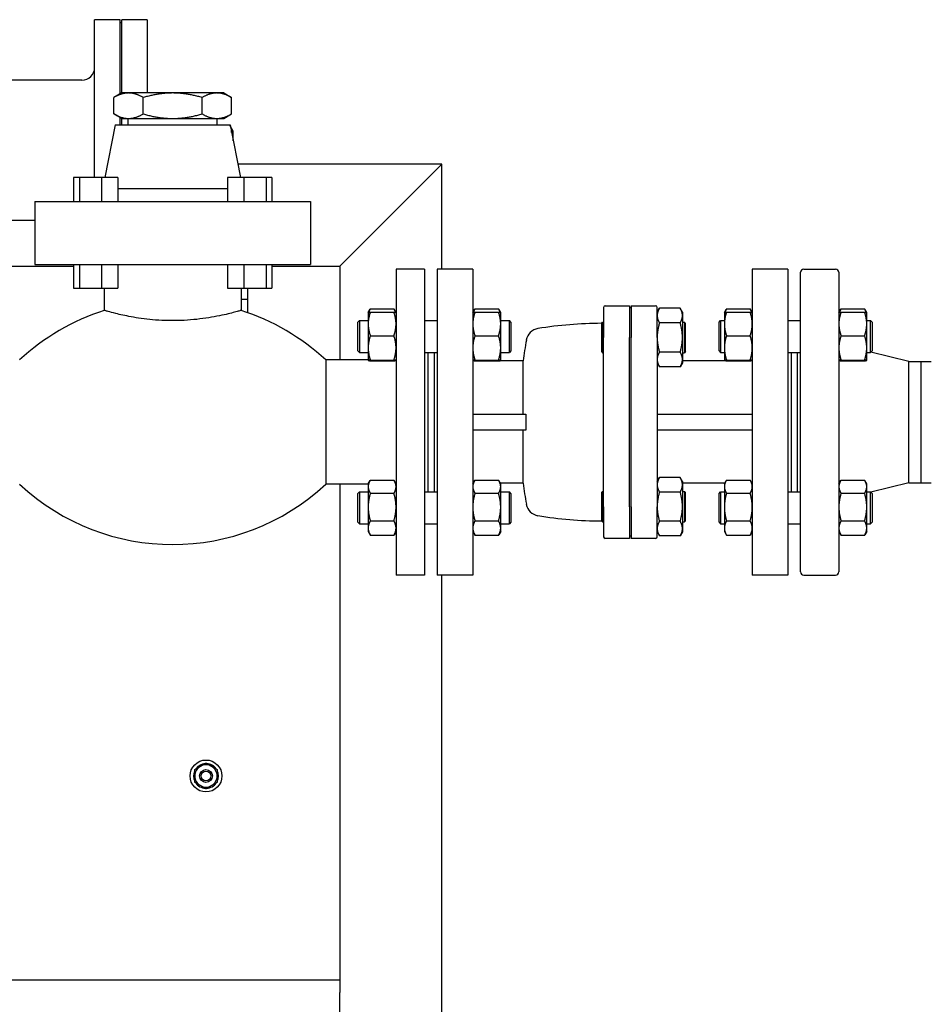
# Model space of a CAD drawing. Header units: inches. Extents: x 4 to 540, y 12 to 340.
# Tile 56 of 122: x 234 to 252, y 140 to 160. Entities that reach past the tile are written whole.
import ezdxf

# ---------------------------------------------------------------- set-up
doc = ezdxf.new("R2010")
doc.units = ezdxf.units.IN
doc.header["$LTSCALE"] = 16
doc.header["$MEASUREMENT"] = 0
doc.layers.get('0').update_dxf_attribs({"lineweight": 25})

msp = doc.modelspace()

# ---------------------------------------------------------------- linework, layer by layer
for p, q in [((235.703, 156.436), (235.703, 159.534)), ((236.203, 159.534), (235.703, 159.534)), ((236.203, 158.078), (236.203, 159.534)), ((236.234, 158.096), (236.234, 159.534)), ((236.734, 159.534), (236.234, 159.534)), ((236.734, 159.534), (236.734, 158.096)), ((236.234, 159.471), (236.203, 159.471)), ((235.453, 158.346), (231.828, 158.346)), ((236.234, 158.096), (236.08, 158.007)), ((236.08, 157.685), (236.08, 158.007)), ((236.368, 158.096), (236.234, 158.096)), ((237.234, 158.096), (236.368, 158.096)), ((236.657, 157.685), (236.657, 158.007)), ((238.1, 158.096), (237.234, 158.096)), ((237.812, 157.685), (237.812, 158.007)), ((238.234, 158.096), (238.1, 158.096)), ((238.234, 158.096), (238.389, 158.007)), ((238.389, 157.685), (238.389, 158.007)), ((236.234, 157.596), (236.08, 157.685)), ((236.203, 157.471), (236.203, 157.614)), ((236.234, 157.596), (236.368, 157.596)), ((236.234, 157.471), (236.234, 157.596)), ((236.359, 157.471), (236.359, 157.596)), ((236.368, 157.596), (237.234, 157.596)), ((237.234, 157.596), (238.1, 157.596)), ((238.1, 157.596), (238.234, 157.596)), ((238.109, 157.471), (238.109, 157.596)), ((238.234, 157.596), (238.389, 157.685)), ((236.109, 157.471), (235.902, 156.436)), ((236.109, 157.471), (238.359, 157.471)), ((238.359, 157.471), (238.566, 156.436)), ((238.422, 157.35), (238.363, 157.452)), ((238.422, 157.159), (238.422, 157.35)), ((242.512, 156.701), (238.513, 156.701)), ((242.262, 156.451), (242.512, 156.701)), ((242.512, 156.701), (242.262, 156.451)), ((242.512, 154.641), (242.512, 156.701)), ((235.288, 156.436), (235.288, 155.971)), ((235.405, 156.436), (235.288, 156.436)), ((235.405, 156.436), (235.405, 155.971)), ((235.839, 156.436), (235.405, 156.436)), ((235.839, 156.436), (235.839, 155.971)), ((236.158, 156.436), (235.839, 156.436)), ((236.158, 156.436), (236.158, 155.971)), ((238.311, 156.436), (238.311, 155.971)), ((238.629, 156.436), (238.311, 156.436)), ((238.629, 156.436), (238.629, 155.971)), ((239.064, 156.436), (238.629, 156.436)), ((239.064, 156.436), (239.064, 155.971)), ((239.18, 156.436), (239.064, 156.436)), ((239.18, 156.436), (239.18, 155.971)), ((242.262, 156.451), (240.762, 154.951)), ((240.762, 154.951), (242.262, 156.451)), ((236.158, 156.221), (238.311, 156.221)), ((234.534, 155.971), (239.934, 155.971)), ((234.534, 155.971), (234.534, 154.731)), ((239.934, 155.971), (239.934, 154.731)), ((234.534, 155.596), (231.828, 155.596)), ((240.512, 154.701), (240.762, 154.951)), ((240.762, 154.951), (240.512, 154.701)), ((227.359, 154.701), (235.288, 154.701)), ((234.534, 154.731), (239.934, 154.731)), ((235.288, 154.731), (235.288, 154.266)), ((235.405, 154.731), (235.405, 154.266)), ((235.839, 154.731), (235.839, 154.266)), ((236.158, 154.731), (236.158, 154.266)), ((238.311, 154.731), (238.311, 154.266)), ((238.629, 154.731), (238.629, 154.266)), ((239.064, 154.731), (239.064, 154.266)), ((239.18, 154.731), (239.18, 154.266)), ((239.18, 154.701), (240.512, 154.701)), ((240.512, 154.701), (240.512, 152.861)), ((241.614, 154.641), (241.614, 148.641)), ((242.174, 154.641), (241.614, 154.641)), ((242.174, 154.641), (242.174, 148.641)), ((242.419, 154.641), (242.419, 148.641)), ((243.119, 154.641), (242.419, 154.641)), ((243.119, 154.641), (243.119, 148.641)), ((248.599, 154.641), (248.599, 148.641)), ((249.299, 154.641), (248.599, 154.641)), ((249.299, 154.641), (249.299, 148.641)), ((249.547, 148.704), (249.547, 154.579)), ((249.609, 154.641), (250.234, 154.641)), ((250.297, 154.579), (250.297, 148.704)), ((235.288, 154.266), (235.405, 154.266)), ((235.405, 154.266), (235.839, 154.266)), ((235.839, 154.266), (236.158, 154.266)), ((235.892, 154.266), (235.892, 153.832)), ((238.311, 154.266), (238.629, 154.266)), ((238.576, 154.266), (238.576, 153.832)), ((238.629, 154.266), (239.064, 154.266)), ((238.708, 154.049), (238.708, 154.266)), ((239.064, 154.266), (239.18, 154.266)), ((238.708, 154.049), (238.576, 154.049)), ((238.708, 153.787), (238.708, 154.049)), ((245.716, 153.921), (246.194, 153.921)), ((246.194, 153.921), (246.194, 153.3)), ((246.224, 153.921), (246.703, 153.921)), ((246.224, 153.921), (246.224, 153.3)), ((241.067, 153.789), (241.067, 153.566)), ((241.067, 153.789), (241.068, 153.789)), ((241.068, 153.789), (241.105, 153.853)), ((241.109, 153.861), (241.572, 153.861)), ((241.109, 153.796), (241.572, 153.796)), ((241.614, 153.789), (241.577, 153.853)), ((241.614, 153.789), (241.614, 153.789)), ((243.119, 153.789), (243.156, 153.853)), ((243.119, 153.789), (243.119, 153.789)), ((243.161, 153.861), (243.624, 153.861)), ((243.161, 153.796), (243.624, 153.796)), ((243.666, 153.789), (243.629, 153.853)), ((243.666, 153.566), (243.666, 153.789)), ((243.666, 153.789), (243.666, 153.789)), ((245.684, 153.89), (245.684, 153.3)), ((246.224, 153.881), (246.194, 153.881)), ((246.734, 153.3), (246.734, 153.89)), ((246.734, 153.796), (246.779, 153.873)), ((247.186, 153.873), (246.779, 153.873)), ((247.23, 153.796), (247.186, 153.873)), ((247.23, 153.796), (247.23, 153.73)), ((247.23, 153.73), (247.23, 153.3)), ((248.052, 153.789), (248.052, 153.566)), ((248.052, 153.789), (248.053, 153.789)), ((248.053, 153.789), (248.09, 153.853)), ((248.094, 153.861), (248.557, 153.861)), ((248.094, 153.796), (248.557, 153.796)), ((248.599, 153.789), (248.562, 153.853)), ((248.599, 153.789), (248.599, 153.789)), ((250.297, 153.789), (250.334, 153.853)), ((250.297, 153.789), (250.297, 153.789)), ((250.339, 153.861), (250.802, 153.861)), ((250.339, 153.796), (250.802, 153.796)), ((250.844, 153.789), (250.807, 153.853)), ((250.844, 153.566), (250.844, 153.789)), ((250.844, 153.789), (250.844, 153.789)), ((240.867, 153.602), (240.898, 153.633)), ((240.867, 153.039), (240.867, 153.602)), ((240.898, 153.633), (240.898, 153.008)), ((240.898, 153.633), (241.067, 153.633)), ((241.067, 153.566), (241.067, 153.097)), ((242.174, 153.633), (242.419, 153.633)), ((243.666, 153.633), (243.836, 153.633)), ((243.666, 153.097), (243.666, 153.566)), ((243.836, 153.008), (243.836, 153.633)), ((243.867, 153.602), (243.836, 153.633)), ((243.867, 153.602), (243.867, 153.039)), ((245.644, 153.578), (245.664, 153.598)), ((245.644, 153.578), (245.644, 153.023)), ((245.664, 153.003), (245.664, 153.598)), ((245.664, 153.598), (245.684, 153.598)), ((247.186, 153.587), (246.779, 153.587)), ((247.23, 153.598), (247.27, 153.598)), ((247.27, 153.598), (247.27, 153.003)), ((247.29, 153.578), (247.27, 153.598)), ((247.29, 153.023), (247.29, 153.578)), ((247.948, 153.602), (247.979, 153.633)), ((247.948, 153.039), (247.948, 153.602)), ((247.979, 153.633), (247.979, 153.008)), ((247.979, 153.633), (248.052, 153.633)), ((248.052, 153.566), (248.052, 153.097)), ((249.299, 153.633), (249.547, 153.633)), ((250.844, 153.633), (250.917, 153.633)), ((250.844, 153.097), (250.844, 153.566)), ((250.917, 153.008), (250.917, 153.633)), ((250.948, 153.602), (250.917, 153.633)), ((250.948, 153.602), (250.948, 153.039)), ((241.109, 153.335), (241.572, 153.335)), ((243.161, 153.335), (243.624, 153.335)), ((248.094, 153.335), (248.557, 153.335)), ((250.339, 153.335), (250.802, 153.335)), ((245.684, 149.982), (245.684, 153.3)), ((246.194, 149.982), (246.194, 153.3)), ((246.224, 149.982), (246.224, 153.3)), ((246.734, 153.3), (246.734, 149.982)), ((247.23, 153.3), (247.23, 152.871)), ((240.867, 153.039), (240.898, 153.008)), ((240.898, 153.008), (241.067, 153.008)), ((241.067, 153.097), (241.067, 152.852)), ((242.174, 153.008), (242.419, 153.008)), ((242.234, 153.008), (242.234, 150.274)), ((242.234, 153.008), (242.234, 150.274)), ((242.359, 153.008), (242.359, 150.274)), ((243.666, 152.852), (243.666, 153.097)), ((243.666, 153.008), (243.836, 153.008)), ((243.867, 153.039), (243.836, 153.008)), ((245.644, 153.023), (245.664, 153.003)), ((245.664, 153.003), (245.684, 153.003)), ((247.186, 153.014), (246.779, 153.014)), ((247.23, 153.003), (247.27, 153.003)), ((247.29, 153.023), (247.27, 153.003)), ((247.948, 153.039), (247.979, 153.008)), ((247.979, 153.008), (248.052, 153.008)), ((248.052, 153.097), (248.052, 152.852)), ((249.299, 153.008), (249.547, 153.008)), ((249.359, 153.008), (249.359, 150.274)), ((249.484, 150.274), (249.484, 153.008)), ((250.844, 152.852), (250.844, 153.097)), ((250.844, 153.008), (250.917, 153.008)), ((250.948, 153.039), (250.917, 153.008)), ((251.672, 152.831), (250.925, 153.016)), ((240.234, 152.861), (240.234, 150.421)), ((241.067, 152.861), (240.234, 152.861)), ((241.067, 152.852), (241.067, 152.852)), ((241.067, 152.852), (241.068, 152.851)), ((241.109, 152.859), (241.572, 152.859)), ((241.109, 152.844), (241.572, 152.844)), ((241.614, 152.852), (241.614, 152.851)), ((243.119, 152.852), (243.119, 152.851)), ((243.161, 152.859), (243.624, 152.859)), ((243.161, 152.844), (243.624, 152.844)), ((244.107, 152.841), (243.419, 152.841)), ((243.666, 152.851), (243.66, 152.841)), ((243.666, 152.852), (243.666, 152.852)), ((243.666, 152.852), (243.666, 152.851)), ((244.107, 151.797), (244.107, 152.841)), ((246.734, 152.805), (246.779, 152.728)), ((247.23, 152.805), (247.186, 152.728)), ((247.23, 152.871), (247.23, 152.805)), ((248.299, 152.841), (247.23, 152.841)), ((248.052, 152.852), (248.052, 152.852)), ((248.052, 152.852), (248.053, 152.851)), ((248.053, 152.851), (248.059, 152.841)), ((248.094, 152.859), (248.557, 152.859)), ((248.094, 152.844), (248.557, 152.844)), ((248.599, 152.852), (248.599, 152.851)), ((250.297, 152.852), (250.297, 152.851)), ((250.339, 152.859), (250.802, 152.859)), ((250.339, 152.844), (250.802, 152.844)), ((250.844, 152.852), (250.844, 152.852)), ((250.844, 152.852), (250.844, 152.851)), ((251.672, 150.451), (251.672, 152.831)), ((251.672, 152.831), (251.913, 152.831)), ((251.913, 150.451), (251.913, 152.831)), ((251.913, 150.451), (251.913, 152.831)), ((251.913, 152.831), (252.109, 152.831)), ((247.186, 152.728), (246.779, 152.728)), ((243.119, 151.797), (244.161, 151.797)), ((246.734, 151.797), (248.599, 151.797)), ((244.161, 151.485), (243.119, 151.485)), ((244.107, 150.441), (244.107, 151.485)), ((248.599, 151.485), (246.734, 151.485)), ((241.067, 150.43), (241.105, 150.495)), ((241.109, 150.503), (241.572, 150.503)), ((241.614, 150.43), (241.577, 150.495)), ((243.119, 150.43), (243.156, 150.495)), ((243.161, 150.503), (243.624, 150.503)), ((243.666, 150.43), (243.629, 150.495)), ((244.107, 150.441), (243.66, 150.441)), ((246.734, 150.477), (246.779, 150.554)), ((247.186, 150.554), (246.779, 150.554)), ((247.23, 150.477), (247.186, 150.554)), ((247.23, 150.477), (247.23, 150.411)), ((248.059, 150.441), (247.23, 150.441)), ((248.052, 150.43), (248.09, 150.495)), ((248.094, 150.503), (248.557, 150.503)), ((248.599, 150.43), (248.562, 150.495)), ((250.297, 150.43), (250.334, 150.495)), ((250.339, 150.503), (250.802, 150.503)), ((250.844, 150.43), (250.807, 150.495)), ((251.672, 150.451), (250.925, 150.266)), ((251.672, 150.451), (251.913, 150.451)), ((251.913, 150.451), (252.109, 150.451)), ((241.067, 150.421), (240.234, 150.421)), ((240.512, 150.421), (240.512, 140.701)), ((240.867, 150.243), (240.898, 150.274)), ((240.867, 149.68), (240.867, 150.243)), ((240.898, 150.274), (240.898, 149.649)), ((240.898, 150.274), (241.067, 150.274)), ((241.067, 150.43), (241.067, 150.374)), ((241.067, 150.374), (241.067, 149.974)), ((241.109, 150.245), (241.572, 150.245)), ((242.174, 150.274), (242.419, 150.274)), ((243.161, 150.245), (243.624, 150.245)), ((243.666, 150.374), (243.666, 150.43)), ((243.666, 149.974), (243.666, 150.374)), ((243.666, 150.274), (243.836, 150.274)), ((243.836, 149.649), (243.836, 150.274)), ((243.867, 150.243), (243.836, 150.274)), ((243.867, 150.243), (243.867, 149.68)), ((245.644, 150.259), (245.664, 150.279)), ((245.644, 150.259), (245.644, 149.704)), ((245.664, 149.684), (245.664, 150.279)), ((245.664, 150.279), (245.684, 150.279)), ((247.186, 150.268), (246.779, 150.268)), ((247.23, 150.411), (247.23, 149.982)), ((247.23, 150.279), (247.27, 150.279)), ((247.27, 150.279), (247.27, 149.684)), ((247.29, 150.259), (247.27, 150.279)), ((247.29, 149.704), (247.29, 150.259)), ((247.948, 150.243), (247.979, 150.274)), ((247.948, 149.68), (247.948, 150.243)), ((247.979, 150.274), (247.979, 149.649)), ((247.979, 150.274), (248.052, 150.274)), ((248.052, 150.43), (248.052, 150.374)), ((248.052, 150.374), (248.052, 149.974)), ((248.094, 150.245), (248.557, 150.245)), ((249.299, 150.274), (249.547, 150.274)), ((250.339, 150.245), (250.802, 150.245)), ((250.844, 150.374), (250.844, 150.43)), ((250.844, 149.974), (250.844, 150.374)), ((250.844, 150.274), (250.917, 150.274)), ((250.917, 149.649), (250.917, 150.274)), ((250.948, 150.243), (250.917, 150.274)), ((250.948, 150.243), (250.948, 149.68)), ((241.067, 149.974), (241.067, 149.562)), ((243.666, 149.562), (243.666, 149.974)), ((245.684, 149.982), (245.684, 149.392)), ((246.194, 149.982), (246.194, 149.361)), ((246.224, 149.982), (246.224, 149.361)), ((246.734, 149.392), (246.734, 149.982)), ((247.23, 149.982), (247.23, 149.552)), ((248.052, 149.974), (248.052, 149.562)), ((250.844, 149.562), (250.844, 149.974)), ((240.867, 149.68), (240.898, 149.649)), ((241.109, 149.704), (241.572, 149.704)), ((243.161, 149.704), (243.624, 149.704)), ((243.867, 149.68), (243.836, 149.649)), ((245.644, 149.704), (245.664, 149.684)), ((245.664, 149.684), (245.684, 149.684)), ((247.186, 149.696), (246.779, 149.696)), ((247.23, 149.684), (247.27, 149.684)), ((247.29, 149.704), (247.27, 149.684)), ((247.948, 149.68), (247.979, 149.649)), ((248.094, 149.704), (248.557, 149.704)), ((250.339, 149.704), (250.802, 149.704)), ((250.948, 149.68), (250.917, 149.649)), ((240.898, 149.649), (241.067, 149.649)), ((241.067, 149.562), (241.067, 149.493)), ((241.067, 149.493), (241.105, 149.429)), ((241.614, 149.493), (241.577, 149.429)), ((242.174, 149.649), (242.419, 149.649)), ((243.119, 149.493), (243.156, 149.429)), ((243.666, 149.493), (243.629, 149.429)), ((243.666, 149.649), (243.836, 149.649)), ((243.666, 149.493), (243.666, 149.562)), ((246.734, 149.486), (246.779, 149.409)), ((247.23, 149.486), (247.186, 149.409)), ((247.23, 149.552), (247.23, 149.486)), ((247.979, 149.649), (248.052, 149.649)), ((248.052, 149.562), (248.052, 149.493)), ((248.052, 149.493), (248.09, 149.429)), ((248.599, 149.493), (248.562, 149.429)), ((249.299, 149.649), (249.547, 149.649)), ((250.297, 149.493), (250.334, 149.429)), ((250.844, 149.493), (250.807, 149.429)), ((250.844, 149.649), (250.917, 149.649)), ((250.844, 149.493), (250.844, 149.562)), ((241.109, 149.421), (241.572, 149.421)), ((243.161, 149.421), (243.624, 149.421)), ((246.194, 149.361), (245.716, 149.361)), ((246.224, 149.401), (246.194, 149.401)), ((246.703, 149.361), (246.224, 149.361)), ((247.186, 149.409), (246.779, 149.409)), ((248.094, 149.421), (248.557, 149.421)), ((250.339, 149.421), (250.802, 149.421)), ((242.174, 148.641), (241.614, 148.641)), ((243.119, 148.641), (242.419, 148.641)), ((242.512, 130.951), (242.512, 148.641)), ((249.299, 148.641), (248.599, 148.641)), ((249.609, 148.641), (250.234, 148.641)), ((226.512, 140.701), (240.512, 140.701)), ((240.512, 140.701), (240.512, 140.451)), ((240.512, 138.951), (240.512, 140.451))]:
    msp.add_line(p, q)
for radius in [0.313, 0.125, 0.0938]:
    msp.add_circle((237.887, 144.701), radius)
for centre, radius, start, end in [((235.453, 158.596), 0.25, 270, 0), ((249.609, 154.579), 0.0625, 90, 180), ((250.234, 154.579), 0.0625, 0, 90), ((245.716, 153.89), 0.0313, 90, 180), ((246.703, 153.89), 0.0312, 0, 90), ((237.234, 149.637), 4.404, 107.7433, 132.9427), ((237.234, 149.637), 4.404, 47.0573, 72.2567), ((245.684, 145.499), 8.08, 90.2754, 99.1742), ((244.44, 153.204), 0.276, 99.1742, 170.2114), ((253.497, 151.641), 9.466, 170.2114, 172.7173), ((243.419, 153.141), 0.3, 261.3719, 270), ((248.299, 153.141), 0.3, 270, 278.6281), ((253.497, 151.641), 9.337, 179.0411, 180.9589), ((253.497, 151.641), 9.466, 187.2827, 189.7886), ((237.234, 153.645), 4.404, 227.0573, 312.9427), ((244.44, 150.078), 0.276, 189.7886, 260.8258), ((245.684, 157.783), 8.08, 260.8258, 269.7246), ((245.716, 149.392), 0.0313, 180, 270), ((246.703, 149.392), 0.0312, 270, 0), ((249.609, 148.704), 0.0625, 180, 270), ((250.234, 148.704), 0.0625, 270, 0), ((237.887, 144.701), 0.219, 120, 180), ((237.887, 144.701), 0.243, 93.943, 143.5746), ((237.887, 144.701), 0.219, 60, 120), ((237.887, 144.701), 0.244, 33.943, 86.057), ((237.887, 144.701), 0.219, 0, 60), ((237.887, 144.701), 0.244, 156.4254, 206.057), ((237.887, 144.701), 0.219, 180, 240), ((237.887, 144.701), 0.219, 300, 0), ((237.887, 144.701), 0.244, 333.943, 26.057), ((237.887, 144.701), 0.243, 213.943, 266.057), ((237.887, 144.701), 0.219, 240, 300), ((237.887, 144.701), 0.243, 273.943, 326.057)]:
    msp.add_arc(centre, radius, start, end)
for points, weights in [([(236.368, 158.096), (236.234, 158.096), (236.08, 158.007)], [1, 1.0379548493, 1]), ([(236.657, 158.007), (236.502, 158.096), (236.368, 158.096)], [1, 1.0379548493, 1]), ([(237.234, 158.096), (236.966, 158.096), (236.657, 158.007)], [1, 1.0379548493, 1]), ([(237.812, 158.007), (237.502, 158.096), (237.234, 158.096)], [1, 1.0379548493, 1]), ([(238.1, 158.096), (237.966, 158.096), (237.812, 158.007)], [1, 1.0379548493, 1]), ([(238.389, 158.007), (238.234, 158.096), (238.1, 158.096)], [1, 1.0379548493, 1]), ([(236.08, 157.685), (236.234, 157.596), (236.368, 157.596)], [1, 1.0379548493, 1]), ([(236.368, 157.596), (236.502, 157.596), (236.657, 157.685)], [1, 1.0379548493, 1]), ([(236.657, 157.685), (236.966, 157.596), (237.234, 157.596)], [1, 1.0379548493, 1]), ([(237.234, 157.596), (237.502, 157.596), (237.812, 157.685)], [1, 1.0379548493, 1]), ([(237.812, 157.685), (237.966, 157.596), (238.1, 157.596)], [1, 1.0379548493, 1]), ([(238.1, 157.596), (238.234, 157.596), (238.389, 157.685)], [1, 1.0379548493, 1]), ([(238.389, 157.322), (238.397, 157.383), (238.364, 157.449)], [1.0740737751, 1.09078907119, 1.02222995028]), ([(241.109, 153.796), (241.067, 153.673), (241.067, 153.566)], [1.10906450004, 1.0930923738, 1]), ([(241.068, 153.789), (241.069, 153.793), (241.109, 153.796)], [1.00857114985, 1.09384224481, 1.10906450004]), ([(241.109, 153.861), (241.087, 153.825), (241.077, 153.792)], [1.10906450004, 1.10058521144, 1.07037081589]), ([(241.605, 153.792), (241.595, 153.825), (241.572, 153.861)], [1.07037081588, 1.10058521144, 1.10906450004]), ([(241.572, 153.796), (241.612, 153.793), (241.614, 153.789)], [1.10906450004, 1.09384224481, 1.00857114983]), ([(241.614, 153.566), (241.614, 153.673), (241.572, 153.796)], [1, 1.0930923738, 1.10906450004]), ([(243.161, 153.796), (243.119, 153.673), (243.119, 153.566)], [1.10906450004, 1.0930923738, 1]), ([(243.119, 153.789), (243.121, 153.793), (243.161, 153.796)], [1.00857114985, 1.09384224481, 1.10906450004]), ([(243.161, 153.861), (243.139, 153.825), (243.129, 153.792)], [1.10906450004, 1.10058521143, 1.07037081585]), ([(243.657, 153.792), (243.646, 153.825), (243.624, 153.861)], [1.07037081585, 1.10058521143, 1.10906450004]), ([(243.624, 153.796), (243.664, 153.793), (243.666, 153.789)], [1.10906450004, 1.09384224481, 1.00857114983]), ([(243.666, 153.566), (243.666, 153.673), (243.624, 153.796)], [1, 1.0930923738, 1.10906450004]), ([(246.779, 153.873), (246.734, 153.796), (246.734, 153.73)], [1.79590111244, 1.93481454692, 1.93481454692]), ([(246.734, 153.73), (246.734, 153.663), (246.779, 153.587)], [1.93481454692, 1.93481454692, 1.79590111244]), ([(247.23, 153.73), (247.23, 153.796), (247.186, 153.873)], [1.93481454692, 1.93481454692, 1.79590111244]), ([(247.186, 153.587), (247.23, 153.663), (247.23, 153.73)], [1.79590111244, 1.93481454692, 1.93481454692]), ([(248.094, 153.796), (248.052, 153.673), (248.052, 153.566)], [1.10906450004, 1.0930923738, 1]), ([(248.053, 153.789), (248.054, 153.793), (248.094, 153.796)], [1.00857114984, 1.09384224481, 1.10906450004]), ([(248.094, 153.861), (248.072, 153.825), (248.062, 153.792)], [1.10906450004, 1.1005852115, 1.0703708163]), ([(248.59, 153.792), (248.58, 153.825), (248.557, 153.861)], [1.0703708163, 1.1005852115, 1.10906450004]), ([(248.557, 153.796), (248.597, 153.793), (248.599, 153.789)], [1.10906450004, 1.09384224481, 1.00857114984]), ([(248.599, 153.566), (248.599, 153.673), (248.557, 153.796)], [1, 1.0930923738, 1.10906450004]), ([(250.339, 153.796), (250.297, 153.673), (250.297, 153.566)], [1.10906450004, 1.0930923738, 1]), ([(250.297, 153.789), (250.299, 153.793), (250.339, 153.796)], [1.00857114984, 1.09384224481, 1.10906450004]), ([(250.339, 153.861), (250.317, 153.825), (250.306, 153.792)], [1.10906450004, 1.1005852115, 1.07037081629]), ([(250.834, 153.792), (250.824, 153.825), (250.802, 153.861)], [1.07037081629, 1.1005852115, 1.10906450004]), ([(250.802, 153.796), (250.842, 153.793), (250.844, 153.789)], [1.10906450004, 1.09384224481, 1.00857114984]), ([(250.844, 153.566), (250.844, 153.673), (250.802, 153.796)], [1, 1.0930923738, 1.10906450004]), ([(241.067, 153.566), (241.067, 153.459), (241.109, 153.335)], [1, 1.0930923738, 1.10906450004]), ([(241.572, 153.335), (241.614, 153.459), (241.614, 153.566)], [1.10906450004, 1.0930923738, 1]), ([(243.119, 153.566), (243.119, 153.459), (243.161, 153.335)], [1, 1.0930923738, 1.10906450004]), ([(243.624, 153.335), (243.666, 153.459), (243.666, 153.566)], [1.10906450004, 1.0930923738, 1]), ([(246.779, 153.587), (246.734, 153.433), (246.734, 153.3)], [1.79590111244, 1.93481454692, 1.93481454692]), ([(247.23, 153.3), (247.23, 153.433), (247.186, 153.587)], [1.93481454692, 1.93481454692, 1.79590111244]), ([(248.052, 153.566), (248.052, 153.459), (248.094, 153.335)], [1, 1.0930923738, 1.10906450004]), ([(248.557, 153.335), (248.599, 153.459), (248.599, 153.566)], [1.10906450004, 1.0930923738, 1]), ([(250.297, 153.566), (250.297, 153.459), (250.339, 153.335)], [1, 1.0930923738, 1.10906450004]), ([(250.802, 153.335), (250.844, 153.459), (250.844, 153.566)], [1.10906450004, 1.0930923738, 1]), ([(241.109, 153.335), (241.067, 153.208), (241.067, 153.097)], [1.10906450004, 1.0930923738, 1]), ([(241.614, 153.097), (241.614, 153.208), (241.572, 153.335)], [1, 1.0930923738, 1.10906450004]), ([(243.161, 153.335), (243.119, 153.208), (243.119, 153.097)], [1.10906450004, 1.0930923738, 1]), ([(243.666, 153.097), (243.666, 153.208), (243.624, 153.335)], [1, 1.0930923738, 1.10906450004]), ([(248.094, 153.335), (248.052, 153.208), (248.052, 153.097)], [1.10906450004, 1.0930923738, 1]), ([(248.599, 153.097), (248.599, 153.208), (248.557, 153.335)], [1, 1.0930923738, 1.10906450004]), ([(250.339, 153.335), (250.297, 153.208), (250.297, 153.097)], [1.10906450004, 1.0930923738, 1]), ([(250.844, 153.097), (250.844, 153.208), (250.802, 153.335)], [1, 1.0930923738, 1.10906450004]), ([(246.734, 153.3), (246.734, 153.168), (246.779, 153.014)], [1.93481454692, 1.93481454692, 1.79590111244]), ([(247.186, 153.014), (247.23, 153.168), (247.23, 153.3)], [1.79590111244, 1.93481454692, 1.93481454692]), ([(241.067, 153.097), (241.067, 152.987), (241.109, 152.859)], [1, 1.0930923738, 1.10906450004]), ([(241.572, 152.859), (241.614, 152.987), (241.614, 153.097)], [1.10906450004, 1.0930923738, 1]), ([(243.119, 153.097), (243.119, 152.987), (243.161, 152.859)], [1, 1.0930923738, 1.10906450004]), ([(243.624, 152.859), (243.666, 152.987), (243.666, 153.097)], [1.10906450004, 1.0930923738, 1]), ([(246.779, 153.014), (246.734, 152.938), (246.734, 152.871)], [1.79590111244, 1.93481454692, 1.93481454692]), ([(247.23, 152.871), (247.23, 152.938), (247.186, 153.014)], [1.93481454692, 1.93481454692, 1.79590111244]), ([(248.052, 153.097), (248.052, 152.987), (248.094, 152.859)], [1, 1.0930923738, 1.10906450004]), ([(248.557, 152.859), (248.599, 152.987), (248.599, 153.097)], [1.10906450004, 1.0930923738, 1]), ([(250.297, 153.097), (250.297, 152.987), (250.339, 152.859)], [1, 1.0930923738, 1.10906450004]), ([(250.802, 152.859), (250.844, 152.987), (250.844, 153.097)], [1.10906450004, 1.0930923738, 1]), ([(241.109, 152.859), (241.067, 152.855), (241.067, 152.852)], [1.10906450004, 1.0930923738, 1]), ([(241.067, 152.852), (241.067, 152.848), (241.109, 152.844)], [1, 1.0930923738, 1.10906450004]), ([(241.614, 152.852), (241.614, 152.855), (241.572, 152.859)], [1, 1.0930923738, 1.10906450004]), ([(241.572, 152.844), (241.614, 152.848), (241.614, 152.852)], [1.10906450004, 1.0930923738, 1]), ([(243.161, 152.859), (243.119, 152.855), (243.119, 152.852)], [1.10906450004, 1.0930923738, 1]), ([(243.119, 152.852), (243.119, 152.848), (243.161, 152.844)], [1, 1.0930923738, 1.10906450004]), ([(243.666, 152.852), (243.666, 152.855), (243.624, 152.859)], [1, 1.0930923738, 1.10906450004]), ([(243.624, 152.844), (243.666, 152.848), (243.666, 152.852)], [1.10906450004, 1.0930923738, 1]), ([(243.652, 152.841), (243.653, 152.845), (243.655, 152.848)], [1.08119646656, 1.07874254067, 1.07609546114]), ([(246.734, 152.871), (246.734, 152.805), (246.779, 152.728)], [1.93481454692, 1.93481454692, 1.79590111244]), ([(247.186, 152.728), (247.23, 152.805), (247.23, 152.871)], [1.79590111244, 1.93481454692, 1.93481454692]), ([(248.094, 152.859), (248.052, 152.855), (248.052, 152.852)], [1.10906450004, 1.0930923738, 1]), ([(248.052, 152.852), (248.052, 152.848), (248.094, 152.844)], [1, 1.0930923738, 1.10906450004]), ([(248.064, 152.848), (248.065, 152.845), (248.066, 152.841)], [1.07609546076, 1.07874254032, 1.08119646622]), ([(248.599, 152.852), (248.599, 152.855), (248.557, 152.859)], [1, 1.0930923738, 1.10906450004]), ([(248.557, 152.844), (248.599, 152.848), (248.599, 152.852)], [1.10906450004, 1.0930923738, 1]), ([(250.339, 152.859), (250.297, 152.855), (250.297, 152.852)], [1.10906450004, 1.0930923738, 1]), ([(250.297, 152.852), (250.297, 152.848), (250.339, 152.844)], [1, 1.0930923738, 1.10906450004]), ([(250.844, 152.852), (250.844, 152.855), (250.802, 152.859)], [1, 1.0930923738, 1.10906450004]), ([(250.802, 152.844), (250.844, 152.848), (250.844, 152.852)], [1.10906450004, 1.0930923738, 1]), ([(241.109, 150.503), (241.067, 150.434), (241.067, 150.374)], [1.10906450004, 1.0930923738, 1]), ([(241.614, 150.374), (241.614, 150.434), (241.572, 150.503)], [1, 1.0930923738, 1.10906450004]), ([(243.161, 150.503), (243.119, 150.434), (243.119, 150.374)], [1.10906450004, 1.0930923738, 1]), ([(243.666, 150.374), (243.666, 150.434), (243.624, 150.503)], [1, 1.0930923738, 1.10906450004]), ([(246.779, 150.554), (246.734, 150.477), (246.734, 150.411)], [1.79590111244, 1.93481454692, 1.93481454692]), ([(247.23, 150.411), (247.23, 150.477), (247.186, 150.554)], [1.93481454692, 1.93481454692, 1.79590111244]), ([(248.094, 150.503), (248.052, 150.434), (248.052, 150.374)], [1.10906450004, 1.0930923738, 1]), ([(248.599, 150.374), (248.599, 150.434), (248.557, 150.503)], [1, 1.0930923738, 1.10906450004]), ([(250.339, 150.503), (250.297, 150.434), (250.297, 150.374)], [1.10906450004, 1.0930923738, 1]), ([(250.844, 150.374), (250.844, 150.434), (250.802, 150.503)], [1, 1.0930923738, 1.10906450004]), ([(241.067, 150.374), (241.067, 150.314), (241.109, 150.245)], [1, 1.0930923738, 1.10906450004]), ([(241.109, 150.245), (241.067, 150.1), (241.067, 149.974)], [1.10906450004, 1.0930923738, 1]), ([(241.572, 150.245), (241.614, 150.314), (241.614, 150.374)], [1.10906450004, 1.0930923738, 1]), ([(241.614, 149.974), (241.614, 150.1), (241.572, 150.245)], [1, 1.0930923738, 1.10906450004]), ([(243.119, 150.374), (243.119, 150.314), (243.161, 150.245)], [1, 1.0930923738, 1.10906450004]), ([(243.161, 150.245), (243.119, 150.1), (243.119, 149.974)], [1.10906450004, 1.0930923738, 1]), ([(243.624, 150.245), (243.666, 150.314), (243.666, 150.374)], [1.10906450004, 1.0930923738, 1]), ([(243.666, 149.974), (243.666, 150.1), (243.624, 150.245)], [1, 1.0930923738, 1.10906450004]), ([(246.734, 150.411), (246.734, 150.345), (246.779, 150.268)], [1.93481454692, 1.93481454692, 1.79590111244]), ([(246.779, 150.268), (246.734, 150.114), (246.734, 149.982)], [1.79590111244, 1.93481454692, 1.93481454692]), ([(247.186, 150.268), (247.23, 150.345), (247.23, 150.411)], [1.79590111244, 1.93481454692, 1.93481454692]), ([(247.23, 149.982), (247.23, 150.114), (247.186, 150.268)], [1.93481454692, 1.93481454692, 1.79590111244]), ([(248.052, 150.374), (248.052, 150.314), (248.094, 150.245)], [1, 1.0930923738, 1.10906450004]), ([(248.094, 150.245), (248.052, 150.1), (248.052, 149.974)], [1.10906450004, 1.0930923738, 1]), ([(248.557, 150.245), (248.599, 150.314), (248.599, 150.374)], [1.10906450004, 1.0930923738, 1]), ([(248.599, 149.974), (248.599, 150.1), (248.557, 150.245)], [1, 1.0930923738, 1.10906450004]), ([(250.297, 150.374), (250.297, 150.314), (250.339, 150.245)], [1, 1.0930923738, 1.10906450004]), ([(250.339, 150.245), (250.297, 150.1), (250.297, 149.974)], [1.10906450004, 1.0930923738, 1]), ([(250.802, 150.245), (250.844, 150.314), (250.844, 150.374)], [1.10906450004, 1.0930923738, 1]), ([(250.844, 149.974), (250.844, 150.1), (250.802, 150.245)], [1, 1.0930923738, 1.10906450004]), ([(241.067, 149.974), (241.067, 149.849), (241.109, 149.704)], [1, 1.0930923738, 1.10906450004]), ([(241.572, 149.704), (241.614, 149.849), (241.614, 149.974)], [1.10906450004, 1.0930923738, 1]), ([(243.119, 149.974), (243.119, 149.849), (243.161, 149.704)], [1, 1.0930923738, 1.10906450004]), ([(243.624, 149.704), (243.666, 149.849), (243.666, 149.974)], [1.10906450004, 1.0930923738, 1]), ([(246.734, 149.982), (246.734, 149.849), (246.779, 149.696)], [1.93481454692, 1.93481454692, 1.79590111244]), ([(247.186, 149.696), (247.23, 149.849), (247.23, 149.982)], [1.79590111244, 1.93481454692, 1.93481454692]), ([(248.052, 149.974), (248.052, 149.849), (248.094, 149.704)], [1, 1.0930923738, 1.10906450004]), ([(248.557, 149.704), (248.599, 149.849), (248.599, 149.974)], [1.10906450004, 1.0930923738, 1]), ([(250.297, 149.974), (250.297, 149.849), (250.339, 149.704)], [1, 1.0930923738, 1.10906450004]), ([(250.802, 149.704), (250.844, 149.849), (250.844, 149.974)], [1.10906450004, 1.0930923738, 1]), ([(241.109, 149.704), (241.067, 149.628), (241.067, 149.562)], [1.10906450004, 1.0930923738, 1]), ([(241.614, 149.562), (241.614, 149.628), (241.572, 149.704)], [1, 1.0930923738, 1.10906450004]), ([(243.161, 149.704), (243.119, 149.628), (243.119, 149.562)], [1.10906450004, 1.0930923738, 1]), ([(243.666, 149.562), (243.666, 149.628), (243.624, 149.704)], [1, 1.0930923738, 1.10906450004]), ([(246.779, 149.696), (246.734, 149.619), (246.734, 149.552)], [1.79590111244, 1.93481454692, 1.93481454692]), ([(247.23, 149.552), (247.23, 149.619), (247.186, 149.696)], [1.93481454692, 1.93481454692, 1.79590111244]), ([(248.094, 149.704), (248.052, 149.628), (248.052, 149.562)], [1.10906450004, 1.0930923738, 1]), ([(248.599, 149.562), (248.599, 149.628), (248.557, 149.704)], [1, 1.0930923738, 1.10906450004]), ([(250.339, 149.704), (250.297, 149.628), (250.297, 149.562)], [1.10906450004, 1.0930923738, 1]), ([(250.844, 149.562), (250.844, 149.628), (250.802, 149.704)], [1, 1.0930923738, 1.10906450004]), ([(241.067, 149.562), (241.067, 149.497), (241.109, 149.421)], [1, 1.0930923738, 1.10906450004]), ([(241.572, 149.421), (241.614, 149.497), (241.614, 149.562)], [1.10906450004, 1.0930923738, 1]), ([(243.119, 149.562), (243.119, 149.497), (243.161, 149.421)], [1, 1.0930923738, 1.10906450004]), ([(243.624, 149.421), (243.666, 149.497), (243.666, 149.562)], [1.10906450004, 1.0930923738, 1]), ([(246.734, 149.552), (246.734, 149.486), (246.779, 149.409)], [1.93481454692, 1.93481454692, 1.79590111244]), ([(247.186, 149.409), (247.23, 149.486), (247.23, 149.552)], [1.79590111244, 1.93481454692, 1.93481454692]), ([(248.052, 149.562), (248.052, 149.497), (248.094, 149.421)], [1, 1.0930923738, 1.10906450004]), ([(248.557, 149.421), (248.599, 149.497), (248.599, 149.562)], [1.10906450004, 1.0930923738, 1]), ([(250.297, 149.562), (250.297, 149.497), (250.339, 149.421)], [1, 1.0930923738, 1.10906450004]), ([(250.802, 149.421), (250.844, 149.497), (250.844, 149.562)], [1.10906450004, 1.0930923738, 1]), ([(241.109, 149.421), (241.107, 149.425), (241.105, 149.429)], [1.10906450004, 1.10811667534, 1.10689726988]), ([(241.577, 149.429), (241.575, 149.425), (241.572, 149.421)], [1.10689726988, 1.10811667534, 1.10906450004]), ([(243.161, 149.421), (243.159, 149.425), (243.156, 149.429)], [1.10906450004, 1.10811667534, 1.10689726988]), ([(243.629, 149.429), (243.627, 149.425), (243.624, 149.421)], [1.10689726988, 1.10811667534, 1.10906450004]), ([(248.094, 149.421), (248.092, 149.425), (248.09, 149.429)], [1.10906450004, 1.10811667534, 1.10689726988]), ([(248.562, 149.429), (248.56, 149.425), (248.557, 149.421)], [1.10689726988, 1.10811667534, 1.10906450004]), ([(250.339, 149.421), (250.336, 149.425), (250.334, 149.429)], [1.10906450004, 1.10811667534, 1.10689726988]), ([(250.807, 149.429), (250.804, 149.425), (250.802, 149.421)], [1.10689726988, 1.10811667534, 1.10906450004]), ([(237.668, 144.827), (237.727, 144.861), (237.777, 144.89)], [1.10906450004, 1.0930923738, 1]), ([(237.777, 144.89), (237.828, 144.92), (237.887, 144.954)], [1, 1.0930923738, 1.10906450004]), ([(237.887, 144.954), (237.945, 144.92), (237.996, 144.89)], [1.10906450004, 1.0930923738, 1]), ([(237.996, 144.89), (238.047, 144.861), (238.106, 144.827)], [1, 1.0930923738, 1.10906450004]), ([(237.668, 144.701), (237.668, 144.76), (237.668, 144.827)], [1, 1.0930923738, 1.10906450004]), ([(237.668, 144.575), (237.668, 144.642), (237.668, 144.701)], [1.10906450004, 1.0930923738, 1]), ([(238.106, 144.827), (238.106, 144.76), (238.106, 144.701)], [1.10906450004, 1.0930923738, 1]), ([(238.106, 144.701), (238.106, 144.642), (238.106, 144.575)], [1, 1.0930923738, 1.10906450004]), ([(237.777, 144.512), (237.727, 144.541), (237.668, 144.575)], [1, 1.0930923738, 1.10906450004]), ([(237.887, 144.448), (237.828, 144.482), (237.777, 144.512)], [1.10906450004, 1.0930923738, 1]), ([(237.996, 144.512), (237.945, 144.482), (237.887, 144.448)], [1, 1.0930923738, 1.10906450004]), ([(238.106, 144.575), (238.047, 144.541), (237.996, 144.512)], [1.10906450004, 1.0930923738, 1])]:
    msp.add_rational_spline(points, weights, degree=2)
for points, knots in [([(238.576, 153.832), (238.576, 153.832), (238.576, 153.831), (238.572, 153.83), (238.567, 153.829), (238.547, 153.823), (238.525, 153.817), (238.438, 153.793), (238.352, 153.77), (238.125, 153.719), (237.984, 153.692), (237.672, 153.65), (237.503, 153.636), (237.164, 153.628), (236.999, 153.634), (236.687, 153.662), (236.544, 153.683), (236.301, 153.728), (236.2, 153.75), (236.058, 153.785), (236.009, 153.799), (235.943, 153.817), (235.922, 153.823), (235.902, 153.829), (235.897, 153.83), (235.893, 153.831), (235.892, 153.832), (235.892, 153.832)], [-21.5889, -21.5889, -21.5889, -21.5889, -21.394628, -21.394628, -21.058763, -21.058763, -20.400107, -20.400107, -19.110381, -19.110381, -17.758439, -17.758439, -16.433972, -16.433972, -15.171022, -15.171022, -13.942042, -13.942042, -12.811802, -12.811802, -11.979527, -11.979527, -11.323347, -11.323347, -10.988031, -10.988031, -10.79483, -10.79483, -10.79483, -10.79483]), ([(237.691, 144.846), (237.691, 144.846), (237.691, 144.845), (237.692, 144.845), (237.693, 144.845), (237.694, 144.844), (237.695, 144.844), (237.695, 144.843)], [0.13714048, 0.13714048, 0.13714048, 0.13714048, 0.14566496, 0.14566496, 0.15421696, 0.15421696, 0.16138512, 0.16138512, 0.16138512, 0.16138512]), ([(237.668, 144.796), (237.667, 144.796), (237.667, 144.797), (237.665, 144.797), (237.665, 144.798), (237.664, 144.798), (237.664, 144.798), (237.664, 144.798)], [0.11289585, 0.11289585, 0.11289585, 0.11289585, 0.12006401, 0.12006401, 0.12861601, 0.12861601, 0.13714048, 0.13714048, 0.13714048, 0.13714048])]:
    msp.add_open_spline(points, degree=3, knots=knots)

doc.saveas('drawing.dxf')
